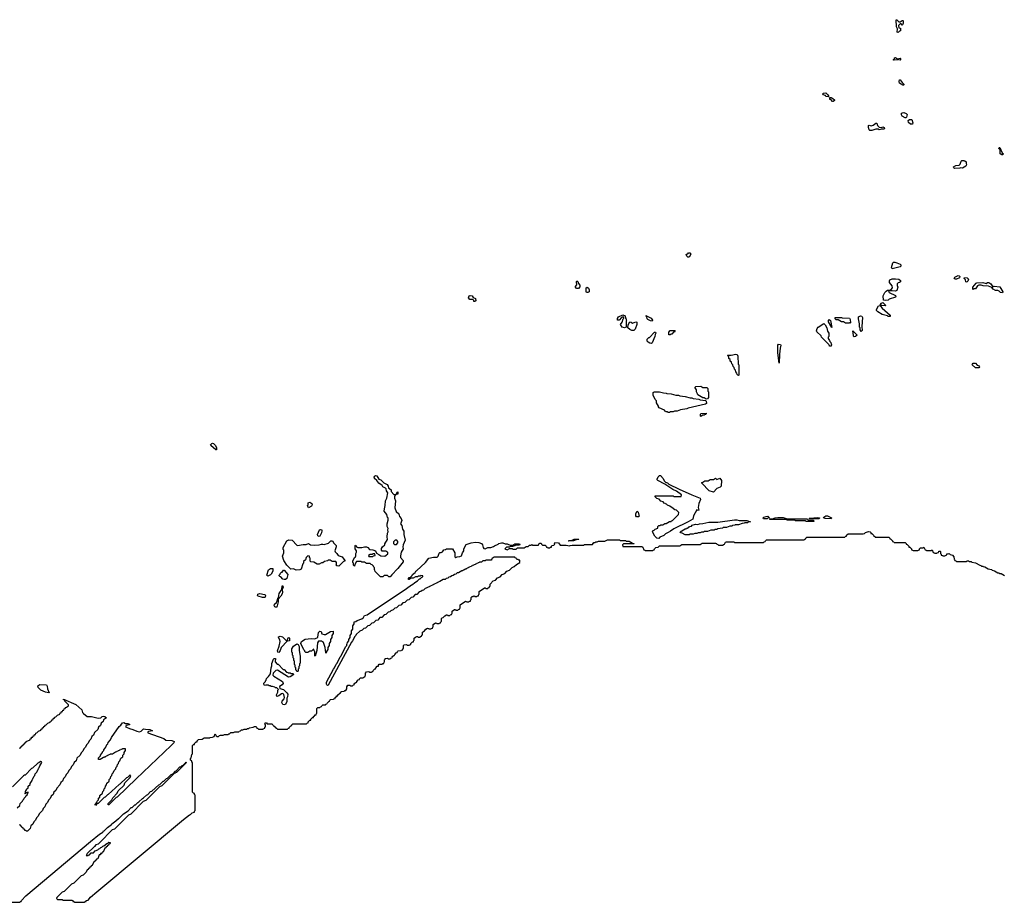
# Model space of a CAD drawing. Extents: x 2535812 to 2752880, y 540738 to 728399.
# Tile 195 of 213: x 2707475 to 2722033, y 654948 to 668000. Entities that reach past the tile are written whole.
import ezdxf

# ---------------------------------------------------------------- set-up
doc = ezdxf.new("R2010")
doc.units = 0

msp = doc.modelspace()

# ---------------------------------------------------------------- linework, layer by layer
at = {"layer": '0CON20XD'}
for points in [[(2720465, 667810), (2720450, 667815), (2720452, 667865), (2720440, 667895), (2720435, 668000), (2720445, 667998), (2720475, 667968), (2720492, 667968), (2720525, 667990), (2720535, 667990), (2720540, 667985), (2720540, 667945), (2720532, 667938), (2720530, 667925), (2720525, 667920), (2720508, 667938), (2720495, 667940), (2720470, 667915), (2720472, 667882), (2720500, 667875), (2720500, 667835), (2720482, 667828), (2720465, 667810)], [(2720405, 667400), (2720390, 667405), (2720408, 667422), (2720412, 667438), (2720425, 667440), (2720455, 667420), (2720495, 667430), (2720500, 667425), (2720500, 667405), (2720495, 667402), (2720474, 667404), (2720465, 667410), (2720456, 667404), (2720405, 667400)], [(2720545, 667030), (2720535, 667030), (2720485, 667062), (2720478, 667085), (2720485, 667110), (2720495, 667110), (2720521, 667071), (2720548, 667045), (2720550, 667035), (2720545, 667030)], [(2719435, 666860), (2719392, 666862), (2719388, 666878), (2719355, 666890), (2719350, 666905), (2719360, 666915), (2719395, 666920), (2719425, 666890), (2719440, 666865), (2719435, 666860)], [(2719495, 666790), (2719468, 666818), (2719452, 666822), (2719452, 666848), (2719475, 666848), (2719500, 666835), (2719520, 666815), (2719520, 666805), (2719505, 666792), (2719495, 666790)], [(2720575, 666550), (2720565, 666550), (2720522, 666575), (2720512, 666595), (2720514, 666616), (2720530, 666625), (2720546, 666626), (2720580, 666615), (2720595, 666600), (2720585, 666560), (2720575, 666550)], [(2720675, 666453), (2720645, 666453), (2720615, 666480), (2720613, 666507), (2720632, 666525), (2720667, 666525), (2720682, 666475), (2720675, 666453)], [(2720075, 666362), (2720045, 666363), (2720035, 666373), (2720024, 666405), (2720026, 666434), (2720035, 666442), (2720065, 666432), (2720095, 666438), (2720135, 666470), (2720148, 666468), (2720160, 666435), (2720185, 666410), (2720215, 666408), (2720236, 666416), (2720255, 666408), (2720260, 666395), (2720255, 666380), (2720215, 666382), (2720185, 666372), (2720175, 666380), (2720135, 666382), (2720075, 666362)], [(2721995, 666000), (2721972, 666015), (2721970, 666075), (2721950, 666095), (2721955, 666110), (2721965, 666110), (2722002, 666032), (2722020, 666015), (2722005, 666002), (2721995, 666000)], [(2721295, 665800), (2721285, 665810), (2721282, 665825), (2721314, 665846), (2721365, 665848), (2721380, 665865), (2721395, 665910), (2721405, 665920), (2721435, 665920), (2721450, 665915), (2721467, 665897), (2721468, 665875), (2721476, 665854), (2721466, 665834), (2721415, 665802), (2721385, 665808), (2721375, 665802), (2721295, 665800)], [(2717375, 664490), (2717355, 664490), (2717340, 664505), (2717330, 664535), (2717355, 664540), (2717365, 664550), (2717385, 664550), (2717400, 664535), (2717375, 664490)], [(2720377, 664317), (2720366, 664335), (2720386, 664404), (2720395, 664413), (2720415, 664416), (2720445, 664406), (2720493, 664385), (2720504, 664375), (2720504, 664356), (2720495, 664347), (2720415, 664324), (2720377, 664317)], [(2720275, 663846), (2720245, 663852), (2720244, 663915), (2720265, 663968), (2720285, 663988), (2720305, 663998), (2720338, 664002), (2720358, 664012), (2720380, 664035), (2720373, 664065), (2720334, 664115), (2720335, 664140), (2720342, 664155), (2720375, 664167), (2720425, 664170), (2720475, 664164), (2720496, 664145), (2720496, 664125), (2720485, 664114), (2720462, 664108), (2720448, 664092), (2720448, 664068), (2720458, 664045), (2720445, 663997), (2720425, 663984), (2720375, 663992), (2720325, 663990), (2720320, 663985), (2720328, 663978), (2720330, 663965), (2720422, 663922), (2720430, 663905), (2720426, 663895), (2720330, 663865), (2720315, 663852), (2720275, 663846)], [(2721305, 664163), (2721294, 664174), (2721300, 664195), (2721350, 664215), (2721365, 664212), (2721375, 664200), (2721372, 664185), (2721325, 664164), (2721305, 664163)], [(2721475, 664118), (2721463, 664125), (2721460, 664155), (2721442, 664175), (2721445, 664188), (2721485, 664183), (2721503, 664165), (2721496, 664134), (2721485, 664122), (2721475, 664118)], [(2715735, 664023), (2715706, 664026), (2715693, 664045), (2715693, 664055), (2715713, 664077), (2715710, 664125), (2715715, 664138), (2715725, 664130), (2715738, 664098), (2715757, 664073), (2715755, 664050), (2715735, 664023)], [(2715875, 663964), (2715857, 663967), (2715853, 663975), (2715850, 664035), (2715865, 664047), (2715885, 664030), (2715896, 664004), (2715897, 663975), (2715875, 663964)], [(2722005, 663963), (2721975, 663967), (2721955, 663988), (2721937, 663997), (2721905, 663994), (2721867, 664017), (2721848, 664038), (2721799, 664059), (2721722, 664062), (2721693, 664073), (2721658, 664072), (2721638, 664062), (2721605, 664022), (2721585, 664020), (2721575, 664010), (2721570, 664015), (2721570, 664045), (2721615, 664102), (2721625, 664107), (2721714, 664116), (2721765, 664100), (2721785, 664112), (2721803, 664113), (2721832, 664095), (2721865, 664050), (2721885, 664058), (2721965, 664052), (2722012, 663975), (2722005, 663963)], [(2714192, 663832), (2714188, 663848), (2714175, 663860), (2714132, 663862), (2714110, 663885), (2714120, 663915), (2714135, 663920), (2714165, 663918), (2714182, 663892), (2714215, 663878), (2714220, 663845), (2714205, 663832), (2714192, 663832)], [(2720345, 663610), (2720315, 663610), (2720305, 663620), (2720225, 663642), (2720165, 663678), (2720145, 663702), (2720144, 663715), (2720175, 663767), (2720192, 663772), (2720205, 663762), (2720226, 663736), (2720345, 663630), (2720345, 663610)], [(2720275, 663770), (2720223, 663773), (2720200, 663785), (2720215, 663810), (2720235, 663820), (2720280, 663775), (2720275, 663770)], [(2716415, 663443), (2716385, 663453), (2716360, 663495), (2716382, 663525), (2716400, 663575), (2716410, 663585), (2716408, 663598), (2716395, 663610), (2716388, 663602), (2716372, 663598), (2716338, 663555), (2716314, 663556), (2716315, 663580), (2716330, 663605), (2716395, 663638), (2716425, 663620), (2716430, 663585), (2716440, 663575), (2716440, 663555), (2716448, 663545), (2716440, 663535), (2716440, 663455), (2716415, 663443)], [(2716825, 663542), (2716800, 663545), (2716760, 663565), (2716752, 663578), (2716750, 663605), (2716732, 663628), (2716812, 663585), (2716830, 663555), (2716825, 663542)], [(2719485, 663450), (2719435, 663530), (2719434, 663555), (2719445, 663566), (2719465, 663550), (2719485, 663450)], [(2719755, 663510), (2719745, 663520), (2719735, 663510), (2719685, 663510), (2719655, 663530), (2719625, 663530), (2719575, 663560), (2719545, 663560), (2719530, 663575), (2719530, 663595), (2719624, 663596), (2719635, 663590), (2719745, 663586), (2719756, 663565), (2719760, 663515), (2719755, 663510)], [(2719915, 663390), (2719900, 663415), (2719900, 663445), (2719894, 663454), (2719892, 663502), (2719878, 663575), (2719878, 663605), (2719905, 663619), (2719928, 663615), (2719936, 663595), (2719928, 663465), (2719930, 663405), (2719915, 663390)], [(2716555, 663404), (2716526, 663406), (2716495, 663418), (2716468, 663445), (2716473, 663487), (2716495, 663530), (2716518, 663528), (2716535, 663510), (2716585, 663530), (2716600, 663525), (2716598, 663495), (2716576, 663424), (2716555, 663404)], [(2719475, 663172), (2719455, 663172), (2719442, 663185), (2719440, 663195), (2719332, 663305), (2719323, 663323), (2719262, 663385), (2719255, 663400), (2719264, 663435), (2719279, 663455), (2719365, 663508), (2719385, 663490), (2719408, 663445), (2719420, 663395), (2719440, 663365), (2719440, 663315), (2719430, 663305), (2719430, 663285), (2719450, 663255), (2719452, 663242), (2719468, 663225), (2719472, 663202), (2719480, 663195), (2719475, 663172)], [(2716815, 663214), (2716792, 663215), (2716765, 663231), (2716754, 663245), (2716752, 663275), (2716775, 663298), (2716785, 663300), (2716862, 663378), (2716875, 663380), (2716880, 663365), (2716870, 663345), (2716866, 663314), (2716825, 663220), (2716815, 663214)], [(2717095, 663340), (2717075, 663340), (2717072, 663345), (2717075, 663380), (2717092, 663405), (2717156, 663406), (2717168, 663398), (2717155, 663380), (2717142, 663378), (2717115, 663350), (2717102, 663348), (2717095, 663340)], [(2719815, 663310), (2719805, 663320), (2719800, 663375), (2719792, 663385), (2719795, 663400), (2719860, 663335), (2719835, 663314), (2719815, 663310)], [(2718705, 662920), (2718684, 663076), (2718684, 663185), (2718695, 663201), (2718726, 663196), (2718730, 663185), (2718718, 663142), (2718708, 663055), (2718705, 662920)], [(2718105, 662740), (2718092, 662742), (2718082, 662752), (2718080, 662775), (2718062, 662792), (2718060, 662815), (2718042, 662832), (2718040, 662855), (2718022, 662872), (2718020, 662895), (2718002, 662912), (2718000, 662935), (2717982, 662952), (2717980, 662975), (2717962, 662992), (2717960, 663015), (2717942, 663032), (2717943, 663037), (2717995, 663040), (2718065, 663056), (2718085, 663050), (2718093, 663025), (2718100, 662905), (2718108, 662895), (2718110, 662745), (2718105, 662740)], [(2721605, 662850), (2721560, 662895), (2721562, 662908), (2721575, 662920), (2721605, 662920), (2721631, 662891), (2721650, 662885), (2721668, 662868), (2721655, 662852), (2721605, 662850)], [(2717625, 662390), (2717595, 662410), (2717575, 662410), (2717502, 662452), (2717498, 662468), (2717480, 662495), (2717480, 662525), (2717460, 662555), (2717462, 662568), (2717472, 662578), (2717545, 662580), (2717575, 662560), (2717635, 662560), (2717648, 662548), (2717650, 662505), (2717657, 662497), (2717660, 662475), (2717660, 662415), (2717645, 662393), (2717625, 662390)], [(2717065, 662190), (2717055, 662200), (2717032, 662202), (2717028, 662208), (2717012, 662212), (2717008, 662228), (2716932, 662262), (2716920, 662275), (2716920, 662285), (2716893, 662333), (2716890, 662365), (2716870, 662385), (2716868, 662398), (2716840, 662445), (2716840, 662485), (2716855, 662498), (2716935, 662497), (2716995, 662480), (2717035, 662478), (2717045, 662470), (2717105, 662467), (2717175, 662448), (2717216, 662446), (2717237, 662437), (2717316, 662426), (2717387, 662407), (2717415, 662407), (2717435, 662398), (2717515, 662388), (2717535, 662378), (2717615, 662370), (2717625, 662360), (2717628, 662325), (2717615, 662314), (2717357, 662253), (2717340, 662245), (2717245, 662230), (2717195, 662213), (2717155, 662210), (2717135, 662200), (2717095, 662200), (2717085, 662192), (2717065, 662190)], [(2717545, 662130), (2717540, 662135), (2717540, 662165), (2717550, 662175), (2717625, 662180), (2717627, 662173), (2717615, 662160), (2717602, 662158), (2717595, 662150), (2717575, 662150), (2717545, 662130)], [(2710385, 661640), (2710375, 661640), (2710303, 661705), (2710298, 661715), (2710314, 661735), (2710325, 661740), (2710342, 661735), (2710366, 661706), (2710386, 661675), (2710385, 661640)], [(2712955, 659760), (2712932, 659762), (2712915, 659780), (2712865, 659780), (2712845, 659760), (2712812, 659762), (2712732, 659842), (2712728, 659858), (2712720, 659865), (2712720, 659895), (2712712, 659902), (2712708, 659918), (2712688, 659938), (2712672, 659942), (2712655, 659960), (2712605, 659960), (2712575, 659980), (2712535, 659980), (2712525, 659990), (2712455, 659990), (2712430, 659945), (2712425, 659920), (2712413, 659933), (2712410, 659965), (2712400, 659975), (2712402, 659995), (2712424, 660045), (2712441, 660059), (2712446, 660074), (2712444, 660105), (2712453, 660125), (2712454, 660144), (2712434, 660175), (2712434, 660226), (2712445, 660230), (2712456, 660206), (2712475, 660193), (2712535, 660193), (2712575, 660206), (2712605, 660204), (2712624, 660194), (2712646, 660166), (2712695, 660161), (2712737, 660145), (2712750, 660110), (2712785, 660093), (2712815, 660070), (2712872, 660068), (2712895, 660080), (2712918, 660102), (2712918, 660128), (2712905, 660130), (2712895, 660140), (2712835, 660143), (2712824, 660155), (2712825, 660180), (2712837, 660203), (2712872, 660235), (2712875, 660250), (2712912, 660315), (2712907, 660355), (2712914, 660405), (2712923, 660425), (2712918, 660455), (2712922, 660475), (2712908, 660505), (2712907, 660545), (2712923, 660597), (2712922, 660632), (2712915, 660640), (2712904, 660684), (2712864, 660734), (2712867, 660767), (2712881, 660815), (2712886, 660885), (2712904, 660926), (2712918, 661005), (2712898, 661035), (2712892, 661062), (2712883, 661073), (2712845, 661094), (2712833, 661113), (2712785, 661144), (2712758, 661188), (2712720, 661215), (2712716, 661235), (2712725, 661252), (2712735, 661258), (2712755, 661253), (2712786, 661206), (2712815, 661194), (2712861, 661151), (2712907, 661125), (2712925, 661100), (2712930, 661075), (2712966, 661046), (2712969, 661025), (2713005, 660980), (2713040, 660980), (2713055, 661012), (2713066, 661016), (2713066, 660985), (2713040, 660980), (2713021, 660959), (2713016, 660945), (2713016, 660926), (2713030, 660885), (2713022, 660782), (2713039, 660729), (2713082, 660692), (2713092, 660652), (2713113, 660625), (2713123, 660595), (2713107, 660547), (2713125, 660520), (2713136, 660465), (2713156, 660435), (2713156, 660385), (2713174, 660305), (2713146, 660235), (2713140, 660205), (2713143, 660175), (2713117, 660125), (2713106, 660074), (2713106, 660046), (2713146, 660005), (2713146, 659985), (2713067, 659885), (2712972, 659788), (2712970, 659775), (2712955, 659760)], [(2716925, 660330), (2716895, 660333), (2716864, 660365), (2716840, 660405), (2716832, 660438), (2716842, 660448), (2716858, 660452), (2716872, 660468), (2716908, 660482), (2716910, 660505), (2716925, 660520), (2716945, 660520), (2716955, 660530), (2716985, 660530), (2717015, 660550), (2717035, 660550), (2717085, 660580), (2717105, 660580), (2717112, 660588), (2717128, 660592), (2717218, 660682), (2717220, 660715), (2717188, 660748), (2717163, 660753), (2717118, 660788), (2717105, 660790), (2717088, 660808), (2717055, 660820), (2717038, 660838), (2717025, 660840), (2717018, 660848), (2717005, 660850), (2716988, 660868), (2716955, 660880), (2716928, 660908), (2716895, 660920), (2716872, 660942), (2716872, 660958), (2717135, 660960), (2717145, 660950), (2717255, 660950), (2717260, 660975), (2717185, 661030), (2717134, 661054), (2717012, 661132), (2716910, 661185), (2716900, 661195), (2716900, 661205), (2716915, 661238), (2716935, 661260), (2716948, 661258), (2716990, 661215), (2717002, 661182), (2717022, 661162), (2717055, 661150), (2717075, 661130), (2717227, 661057), (2717415, 660976), (2717534, 660924), (2717543, 660905), (2717516, 660845), (2717508, 660785), (2717516, 660745), (2717505, 660742), (2717485, 660750), (2717438, 660662), (2717427, 660615), (2717360, 660575), (2717145, 660470), (2717100, 660435), (2717062, 660418), (2717055, 660410), (2717042, 660408), (2717035, 660400), (2717022, 660398), (2716997, 660373), (2716942, 660348), (2716925, 660330)], [(2717735, 661013), (2717670, 661035), (2717560, 661145), (2717562, 661158), (2717578, 661162), (2717605, 661180), (2717655, 661180), (2717685, 661200), (2717735, 661200), (2717765, 661220), (2717785, 661200), (2717828, 661218), (2717850, 661185), (2717845, 661100), (2717830, 661085), (2717781, 661069), (2717735, 661013)], [(2711745, 660782), (2711732, 660815), (2711742, 660828), (2711742, 660855), (2711765, 660863), (2711794, 660844), (2711800, 660825), (2711792, 660805), (2711745, 660782)], [(2716625, 660650), (2716595, 660650), (2716583, 660665), (2716584, 660696), (2716605, 660730), (2716618, 660718), (2716630, 660675), (2716640, 660665), (2716625, 660650)], [(2718525, 660620), (2718475, 660620), (2718470, 660635), (2718480, 660645), (2718510, 660655), (2718535, 660656), (2718560, 660635), (2718535, 660630), (2718525, 660620)], [(2719475, 660620), (2719385, 660622), (2719360, 660635), (2719363, 660645), (2719393, 660665), (2719420, 660665), (2719480, 660635), (2719475, 660620)], [(2717375, 660380), (2717315, 660380), (2717268, 660408), (2717252, 660412), (2717242, 660428), (2717315, 660470), (2717328, 660472), (2717335, 660480), (2717348, 660482), (2717355, 660490), (2717368, 660492), (2717380, 660505), (2717408, 660512), (2717420, 660525), (2717465, 660540), (2717503, 660537), (2717525, 660547), (2717575, 660550), (2717665, 660570), (2717795, 660570), (2718045, 660606), (2718080, 660605), (2718115, 660596), (2718225, 660593), (2718280, 660575), (2718245, 660570), (2718235, 660562), (2718195, 660560), (2718187, 660553), (2718155, 660550), (2718105, 660532), (2718055, 660530), (2718047, 660523), (2718015, 660520), (2718005, 660512), (2717975, 660510), (2717925, 660492), (2717875, 660490), (2717867, 660483), (2717798, 660472), (2717785, 660462), (2717755, 660460), (2717745, 660452), (2717695, 660450), (2717645, 660432), (2717595, 660430), (2717587, 660423), (2717555, 660420), (2717535, 660410), (2717505, 660410), (2717485, 660400), (2717455, 660400), (2717435, 660390), (2717385, 660390), (2717375, 660380)], [(2719215, 660580), (2719105, 660580), (2719095, 660590), (2718945, 660590), (2718935, 660600), (2718825, 660600), (2718815, 660610), (2718565, 660610), (2718560, 660615), (2718565, 660620), (2718605, 660620), (2718645, 660636), (2718685, 660637), (2718765, 660637), (2718825, 660620), (2718885, 660618), (2719125, 660620), (2719135, 660600), (2719205, 660600), (2719218, 660588), (2719215, 660580)], [(2719295, 660620), (2719155, 660620), (2719150, 660625), (2719155, 660630), (2719215, 660630), (2719224, 660636), (2719275, 660640), (2719300, 660635), (2719295, 660620)], [(2711905, 660360), (2711885, 660370), (2711880, 660385), (2711906, 660454), (2711925, 660463), (2711942, 660455), (2711943, 660443), (2711935, 660412), (2711912, 660365), (2711905, 660360)], [(2713223, 659737), (2713235, 659750), (2713248, 659752), (2713278, 659782), (2713282, 659795), (2713323, 659827), (2713334, 659846), (2713342, 659848), (2713475, 659972), (2713522, 660035), (2713595, 660052), (2713648, 660052), (2713662, 660068), (2713675, 660110), (2713685, 660120), (2713705, 660120), (2713728, 660132), (2713745, 660160), (2713773, 660167), (2713785, 660176), (2713876, 660175), (2713907, 660115), (2713908, 660058), (2713925, 660048), (2713945, 660057), (2713985, 660060), (2714008, 660072), (2714022, 660115), (2714040, 660145), (2714042, 660175), (2714075, 660240), (2714150, 660265), (2714215, 660274), (2714265, 660269), (2714305, 660256), (2714320, 660235), (2714327, 660195), (2714340, 660180), (2714355, 660177), (2714395, 660197), (2714443, 660197), (2714482, 660208), (2714495, 660220), (2714548, 660242), (2714560, 660255), (2714600, 660265), (2714620, 660265), (2714655, 660250), (2714685, 660250), (2714692, 660242), (2714725, 660230), (2714765, 660230), (2714795, 660248), (2714855, 660250), (2714870, 660245), (2714865, 660230), (2714805, 660230), (2714798, 660222), (2714775, 660220), (2714765, 660210), (2714725, 660210), (2714715, 660200), (2714672, 660198), (2714650, 660175), (2714685, 660160), (2714715, 660180), (2714755, 660180), (2714765, 660170), (2714815, 660170), (2714835, 660190), (2714935, 660190), (2714965, 660210), (2714995, 660210), (2715015, 660230), (2715035, 660230), (2715045, 660240), (2715055, 660230), (2715145, 660230), (2715152, 660248), (2715165, 660260), (2715185, 660260), (2715192, 660242), (2715205, 660230), (2715245, 660230), (2715260, 660215), (2715262, 660202), (2715278, 660198), (2715285, 660190), (2715315, 660190), (2715322, 660198), (2715338, 660202), (2715340, 660215), (2715350, 660225), (2715375, 660230), (2715388, 660242), (2715380, 660255), (2715385, 660268), (2715440, 660265), (2715465, 660230), (2715555, 660230), (2715605, 660220), (2715613, 660227), (2715645, 660230), (2715815, 660230), (2715825, 660240), (2715945, 660240), (2715962, 660268), (2715985, 660270), (2715995, 660280), (2716015, 660280), (2716035, 660290), (2716125, 660290), (2716166, 660306), (2716344, 660306), (2716355, 660300), (2716433, 660297), (2716445, 660290), (2716485, 660288), (2716535, 660260), (2716560, 660255), (2716555, 660250), (2716405, 660250), (2716390, 660235), (2716395, 660210), (2716675, 660208), (2716688, 660198), (2716702, 660162), (2716718, 660158), (2716725, 660150), (2716835, 660150), (2716842, 660158), (2716858, 660162), (2716860, 660175), (2716880, 660195), (2716915, 660200), (2716935, 660220), (2717235, 660220), (2717265, 660240), (2717535, 660240), (2717565, 660260), (2717765, 660260), (2717780, 660255), (2717782, 660242), (2717798, 660238), (2717805, 660230), (2717875, 660230), (2717882, 660238), (2717898, 660242), (2717910, 660275), (2717925, 660280), (2718015, 660280), (2718037, 660277), (2718045, 660270), (2718475, 660270), (2718482, 660278), (2718498, 660282), (2718500, 660295), (2718515, 660310), (2719075, 660310), (2719082, 660318), (2719098, 660322), (2719100, 660335), (2719115, 660350), (2719675, 660350), (2719682, 660358), (2719698, 660362), (2719700, 660375), (2719724, 660396), (2719945, 660398), (2719965, 660400), (2719980, 660415), (2720025, 660430), (2720048, 660428), (2720060, 660415), (2720062, 660402), (2720075, 660400), (2720100, 660375), (2720102, 660362), (2720118, 660358), (2720125, 660350), (2720325, 660350), (2720340, 660335), (2720342, 660322), (2720355, 660320), (2720380, 660295), (2720382, 660282), (2720398, 660278), (2720405, 660270), (2720565, 660270), (2720580, 660255), (2720582, 660242), (2720595, 660240), (2720608, 660228), (2720620, 660215), (2720622, 660202), (2720635, 660200), (2720660, 660175), (2720662, 660162), (2720678, 660158), (2720685, 660150), (2720755, 660150), (2720762, 660158), (2720778, 660162), (2720780, 660175), (2720792, 660188), (2720835, 660190), (2720845, 660200), (2720862, 660162), (2720878, 660158), (2720885, 660150), (2720955, 660150), (2720965, 660160), (2720982, 660122), (2720998, 660118), (2721005, 660110), (2721035, 660110), (2721042, 660118), (2721058, 660122), (2721065, 660140), (2721085, 660140), (2721090, 660135), (2721090, 660105), (2721098, 660098), (2721102, 660082), (2721118, 660078), (2721125, 660070), (2721155, 660070), (2721162, 660078), (2721178, 660082), (2721185, 660100), (2721205, 660100), (2721217, 660107), (2721232, 660092), (2721265, 660080), (2721288, 660058), (2721290, 660025), (2721298, 660018), (2721302, 660002), (2721318, 659998), (2721325, 659990), (2721475, 659990), (2721485, 660000), (2721505, 660000), (2721515, 659990), (2721545, 659990), (2721555, 659980), (2721605, 659970), (2721672, 659932), (2721688, 659928), (2721695, 659920), (2721715, 659920), (2721722, 659912), (2721745, 659910), (2721795, 659880), (2721845, 659870), (2721852, 659862), (2721888, 659848), (2721935, 659820), (2721955, 659820), (2721962, 659812), (2721985, 659810), (2722035, 659780)], [(2711565, 659861), (2711525, 659880), (2711485, 659876), (2711424, 659935), (2711382, 660005), (2711362, 660065), (2711380, 660115), (2711380, 660155), (2711370, 660165), (2711372, 660195), (2711426, 660294), (2711454, 660306), (2711506, 660305), (2711572, 660232), (2711585, 660226), (2711665, 660239), (2711713, 660237), (2711745, 660252), (2711775, 660236), (2711835, 660231), (2711905, 660236), (2711936, 660246), (2711955, 660246), (2711975, 660237), (2712039, 660261), (2712075, 660296), (2712098, 660295), (2712120, 660260), (2712156, 660225), (2712156, 660205), (2712133, 660145), (2712139, 660129), (2712166, 660105), (2712186, 660076), (2712245, 660056), (2712280, 660005), (2712280, 659995), (2712265, 659990), (2712195, 659920), (2712162, 659922), (2712150, 659935), (2712155, 659940), (2712160, 659945), (2712160, 659975), (2712148, 659988), (2712095, 659990), (2712065, 660010), (2712035, 660010), (2712025, 660000), (2711982, 659988), (2711955, 659970), (2711935, 659970), (2711905, 659950), (2711875, 659950), (2711825, 659980), (2711782, 659982), (2711770, 659995), (2711770, 660035), (2711760, 660045), (2711758, 660068), (2711735, 660070), (2711712, 660048), (2711700, 660015), (2711672, 659988), (2711670, 659965), (2711660, 659955), (2711638, 659875), (2711615, 659863), (2711565, 659861)], [(2713045, 660240), (2713067, 660263), (2713068, 660285), (2713052, 660302), (2713028, 660302), (2713002, 660278), (2713000, 660255), (2713015, 660240), (2713045, 660240)], [(2715595, 660290), (2715590, 660295), (2715595, 660300), (2715635, 660300), (2715675, 660320), (2715735, 660320), (2715740, 660315), (2715705, 660310), (2715665, 660293), (2715595, 660290)], [(2712695, 660060), (2712705, 660070), (2712730, 660075), (2712725, 660100), (2712695, 660100), (2712685, 660090), (2712655, 660090), (2712630, 660075), (2712635, 660060), (2712695, 660060)], [(2709899, 656171), (2709985, 656243), (2710002, 656248), (2710025, 656270), (2710058, 656282), (2710062, 656298), (2710070, 656305), (2710070, 656535), (2710062, 656542), (2710058, 656558), (2710045, 656560), (2710030, 656575), (2710030, 657015), (2710022, 657022), (2710018, 657038), (2710002, 657052), (2710000, 657075), (2710010, 657085), (2710020, 657135), (2710030, 657145), (2710030, 657265), (2710045, 657280), (2710058, 657282), (2710060, 657295), (2710085, 657320), (2710098, 657322), (2710100, 657335), (2710120, 657355), (2710175, 657360), (2710205, 657380), (2710285, 657380), (2710293, 657387), (2710325, 657390), (2710348, 657402), (2710365, 657438), (2710380, 657410), (2710395, 657400), (2710415, 657400), (2710430, 657415), (2710445, 657420), (2710485, 657420), (2710505, 657430), (2710555, 657430), (2710565, 657440), (2710578, 657442), (2710595, 657460), (2710635, 657460), (2710655, 657470), (2710715, 657470), (2710722, 657478), (2710738, 657482), (2710755, 657500), (2710775, 657500), (2710795, 657510), (2710835, 657510), (2710845, 657520), (2710865, 657520), (2710875, 657530), (2710925, 657540), (2710945, 657550), (2710968, 657548), (2710978, 657538), (2710982, 657522), (2710998, 657518), (2711005, 657510), (2711075, 657510), (2711082, 657518), (2711098, 657522), (2711102, 657538), (2711110, 657545), (2711110, 657575), (2711100, 657585), (2711105, 657600), (2711125, 657600), (2711135, 657590), (2711205, 657590), (2711220, 657575), (2711222, 657562), (2711235, 657560), (2711260, 657535), (2711262, 657522), (2711278, 657518), (2711285, 657510), (2711435, 657510), (2711442, 657518), (2711458, 657522), (2711460, 657535), (2711485, 657560), (2711498, 657562), (2711500, 657575), (2711515, 657590), (2711715, 657590), (2711722, 657598), (2711738, 657602), (2711740, 657615), (2711765, 657640), (2711778, 657642), (2711780, 657655), (2711792, 657668), (2711805, 657680), (2711818, 657682), (2711820, 657695), (2711832, 657708), (2711845, 657720), (2711858, 657722), (2711862, 657738), (2711870, 657745), (2711870, 657815), (2711882, 657828), (2711915, 657830), (2711922, 657838), (2711938, 657842), (2711940, 657855), (2711955, 657870), (2711995, 657870), (2712002, 657878), (2712018, 657882), (2712020, 657895), (2712045, 657920), (2712058, 657922), (2712062, 657938), (2712072, 657948), (2712115, 657950), (2712122, 657958), (2712138, 657962), (2712140, 657975), (2712152, 657988), (2712165, 658000), (2712178, 658002), (2712180, 658015), (2712202, 658038), (2712218, 658042), (2712220, 658055), (2712232, 658068), (2712275, 658070), (2712282, 658078), (2712295, 658080), (2712310, 658105), (2712310, 658135), (2712325, 658158), (2712355, 658160), (2712365, 658150), (2712395, 658150), (2712402, 658158), (2712418, 658162), (2712420, 658175), (2712432, 658188), (2712445, 658200), (2712458, 658202), (2712460, 658215), (2712482, 658238), (2712498, 658242), (2712500, 658255), (2712512, 658268), (2712555, 658270), (2712562, 658278), (2712578, 658282), (2712582, 658298), (2712590, 658305), (2712590, 658335), (2712605, 658358), (2712635, 658360), (2712645, 658350), (2712675, 658350), (2712682, 658358), (2712698, 658362), (2712700, 658375), (2712712, 658388), (2712725, 658400), (2712738, 658402), (2712740, 658415), (2712762, 658438), (2712778, 658442), (2712780, 658455), (2712792, 658468), (2712835, 658470), (2712842, 658478), (2712858, 658482), (2712862, 658498), (2712870, 658505), (2712870, 658535), (2712878, 658542), (2712880, 658555), (2712915, 658560), (2712925, 658550), (2712955, 658550), (2712962, 658558), (2712978, 658562), (2712980, 658575), (2712992, 658588), (2713005, 658600), (2713018, 658602), (2713020, 658615), (2713042, 658638), (2713058, 658642), (2713060, 658655), (2713072, 658668), (2713115, 658670), (2713122, 658678), (2713138, 658682), (2713142, 658698), (2713150, 658705), (2713150, 658745), (2713160, 658755), (2713195, 658760), (2713205, 658750), (2713235, 658750), (2713242, 658758), (2713258, 658762), (2713260, 658775), (2713272, 658788), (2713285, 658800), (2713298, 658802), (2713302, 658818), (2713310, 658825), (2713310, 658855), (2713325, 658870), (2713338, 658872), (2713345, 658880), (2713358, 658878), (2713365, 658870), (2713395, 658870), (2713402, 658878), (2713418, 658882), (2713422, 658898), (2713430, 658905), (2713430, 658945), (2713458, 658962), (2713480, 658985), (2713505, 659000), (2713518, 658998), (2713525, 658990), (2713555, 658990), (2713562, 658998), (2713578, 659002), (2713582, 659018), (2713590, 659025), (2713590, 659055), (2713625, 659080), (2713638, 659078), (2713645, 659070), (2713675, 659070), (2713682, 659078), (2713698, 659082), (2713702, 659098), (2713710, 659105), (2713710, 659145), (2713720, 659155), (2713738, 659162), (2713760, 659185), (2713785, 659200), (2713798, 659198), (2713805, 659190), (2713835, 659190), (2713842, 659198), (2713858, 659202), (2713862, 659218), (2713870, 659225), (2713870, 659255), (2713905, 659280), (2713918, 659278), (2713925, 659270), (2713955, 659270), (2713962, 659278), (2713978, 659282), (2713982, 659298), (2713990, 659305), (2713990, 659345), (2714065, 659400), (2714078, 659398), (2714085, 659390), (2714115, 659390), (2714122, 659398), (2714138, 659402), (2714142, 659418), (2714150, 659425), (2714150, 659455), (2714165, 659470), (2714178, 659472), (2714185, 659480), (2714198, 659478), (2714205, 659470), (2714235, 659470), (2714242, 659478), (2714258, 659482), (2714262, 659498), (2714270, 659505), (2714270, 659545), (2714345, 659600), (2714358, 659598), (2714365, 659590), (2714395, 659590), (2714402, 659598), (2714418, 659602), (2714422, 659618), (2714430, 659625), (2714430, 659655), (2714475, 659700), (2714508, 659712), (2714540, 659745), (2714578, 659762), (2714610, 659795), (2714648, 659812), (2714680, 659845), (2714718, 659862), (2714755, 659900), (2714788, 659912), (2714820, 659945), (2714870, 659975), (2714868, 660008), (2714855, 660010), (2714845, 660020), (2714825, 660020), (2714818, 660038), (2714802, 660042), (2714795, 660050), (2714485, 660050), (2714478, 660042), (2714462, 660038), (2714458, 660022), (2714445, 660010), (2714365, 660010), (2714355, 660000), (2714322, 659998), (2714305, 659980), (2714275, 659980), (2714268, 659972), (2714252, 659968), (2714248, 659962), (2714232, 659958), (2714228, 659952), (2714212, 659948), (2714208, 659942), (2714192, 659938), (2714188, 659932), (2714172, 659928), (2714168, 659922), (2714152, 659918), (2714148, 659912), (2714132, 659908), (2714128, 659902), (2714112, 659898), (2714108, 659892), (2714092, 659888), (2714088, 659882), (2714072, 659878), (2714068, 659872), (2714052, 659868), (2714048, 659862), (2714032, 659858), (2714028, 659852), (2714012, 659848), (2713965, 659820), (2713942, 659818), (2713925, 659800), (2713902, 659798), (2713885, 659780), (2713862, 659778), (2713845, 659760), (2713822, 659758), (2713805, 659740), (2713782, 659738), (2713765, 659720), (2713735, 659720), (2713688, 659692), (2713672, 659688), (2713668, 659682), (2713652, 659678), (2713648, 659672), (2713632, 659668), (2713628, 659662), (2713612, 659658), (2713608, 659652), (2713592, 659648), (2713588, 659642), (2713572, 659638), (2713568, 659632), (2713552, 659628), (2713548, 659622), (2713532, 659618), (2713528, 659612), (2713512, 659608), (2713508, 659602), (2713492, 659598), (2713488, 659592), (2713472, 659588), (2713448, 659562), (2713425, 659560), (2713408, 659542), (2713382, 659538), (2713348, 659502), (2713322, 659498), (2713288, 659462), (2713262, 659458), (2713228, 659422), (2713202, 659418), (2713168, 659382), (2713142, 659378), (2713108, 659342), (2713082, 659338), (2713068, 659322), (2713048, 659302), (2713022, 659298), (2712998, 659272), (2712962, 659258), (2712948, 659242), (2712922, 659238), (2712888, 659202), (2712862, 659198), (2712828, 659162), (2712802, 659158), (2712768, 659122), (2712742, 659118), (2712708, 659082), (2712682, 659078), (2712648, 659042), (2712622, 659038), (2712588, 659002), (2712562, 658998), (2712538, 658972), (2712502, 658958), (2712452, 658908), (2712447, 658893), (2712432, 658878), (2712398, 658815), (2712380, 658795), (2712035, 658158), (2712025, 658154), (2712015, 658162), (2712010, 658175), (2712012, 658205), (2712115, 658398), (2712130, 658415), (2712155, 658470), (2712170, 658485), (2712215, 658580), (2712230, 658595), (2712293, 658727), (2712310, 658745), (2712310, 658765), (2712318, 658772), (2712322, 658788), (2712340, 658815), (2712340, 658835), (2712360, 658865), (2712360, 658895), (2712380, 658925), (2712380, 658965), (2712400, 658985), (2712400, 659035), (2712420, 659065), (2712422, 659098), (2712445, 659100), (2712465, 659118), (2712535, 659138), (2712559, 659161), (2712575, 659188), (2712615, 659200), (2713192, 659588), (2713270, 659645), (2713285, 659650), (2713315, 659678), (2713355, 659700), (2713385, 659730), (2713395, 659730), (2713422, 659758), (2713438, 659762), (2713438, 659778), (2713405, 659780), (2713395, 659770), (2713365, 659770), (2713355, 659760), (2713325, 659760), (2713295, 659740), (2713265, 659740), (2713235, 659720), (2713222, 659722), (2713223, 659737)], [(2711145, 659773), (2711130, 659785), (2711156, 659865), (2711182, 659885), (2711216, 659886), (2711216, 659845), (2711195, 659800), (2711185, 659790), (2711145, 659773)], [(2711385, 659720), (2711366, 659726), (2711335, 659762), (2711320, 659765), (2711310, 659775), (2711310, 659785), (2711328, 659802), (2711330, 659815), (2711345, 659830), (2711358, 659832), (2711375, 659860), (2711385, 659858), (2711441, 659795), (2711426, 659735), (2711405, 659724), (2711385, 659720)], [(2711259, 659311), (2711245, 659320), (2711239, 659335), (2711244, 659356), (2711270, 659380), (2711283, 659407), (2711294, 659445), (2711303, 659457), (2711312, 659515), (2711350, 659575), (2711354, 659626), (2711365, 659630), (2711370, 659605), (2711357, 659573), (2711360, 659535), (2711355, 659512), (2711335, 659477), (2711297, 659433), (2711295, 659390), (2711275, 659314), (2711259, 659311)], [(2711095, 659454), (2711065, 659456), (2711002, 659475), (2710990, 659485), (2710994, 659505), (2711025, 659514), (2711095, 659501), (2711106, 659495), (2711109, 659485), (2711105, 659460), (2711095, 659454)], [(2711845, 658590), (2711840, 658595), (2711840, 658655), (2711830, 658665), (2711825, 658690), (2711812, 658688), (2711788, 658662), (2711765, 658660), (2711735, 658640), (2711705, 658640), (2711690, 658655), (2711690, 658665), (2711675, 658680), (2711633, 658775), (2711644, 658805), (2711695, 658840), (2711785, 658849), (2711834, 658846), (2711873, 658857), (2711882, 658868), (2711894, 658936), (2711915, 658959), (2711931, 658951), (2711940, 658920), (2711975, 658909), (2711995, 658911), (2712070, 658955), (2712108, 658958), (2712110, 658925), (2712090, 658895), (2712090, 658865), (2712070, 658835), (2712070, 658805), (2712050, 658775), (2712050, 658745), (2712030, 658715), (2712030, 658685), (2712010, 658655), (2712008, 658632), (2712000, 658635), (2711990, 658715), (2711968, 658788), (2711935, 658810), (2711895, 658810), (2711880, 658785), (2711866, 658674), (2711845, 658590)], [(2711305, 658642), (2711290, 658645), (2711288, 658665), (2711313, 658735), (2711327, 658805), (2711322, 658832), (2711304, 658865), (2711304, 658876), (2711325, 658886), (2711360, 658875), (2711415, 658820), (2711428, 658822), (2711445, 658860), (2711456, 658866), (2711466, 658855), (2711466, 658814), (2711432, 658808), (2711342, 658718), (2711325, 658670), (2711305, 658642)], [(2711585, 658360), (2711572, 658362), (2711568, 658378), (2711560, 658385), (2711560, 658415), (2711550, 658425), (2711550, 658455), (2711540, 658465), (2711540, 658515), (2711530, 658525), (2711530, 658555), (2711520, 658565), (2711520, 658595), (2711510, 658605), (2711510, 658635), (2711500, 658645), (2711500, 658695), (2711523, 658735), (2711575, 658770), (2711593, 658763), (2711605, 658730), (2711607, 658675), (2711620, 658585), (2711620, 658485), (2711610, 658475), (2711610, 658445), (2711600, 658435), (2711600, 658405), (2711590, 658395), (2711590, 658365), (2711585, 658360)], [(2711385, 657867), (2711365, 657874), (2711352, 657905), (2711354, 657925), (2711383, 657955), (2711388, 657975), (2711382, 658022), (2711373, 658033), (2711365, 658038), (2711345, 658032), (2711305, 658003), (2711275, 657990), (2711274, 658015), (2711290, 658055), (2711293, 658087), (2711300, 658095), (2711278, 658118), (2711255, 658120), (2711248, 658128), (2711215, 658140), (2711195, 658140), (2711185, 658150), (2711165, 658150), (2711155, 658160), (2711115, 658160), (2711095, 658152), (2711083, 658175), (2711085, 658190), (2711108, 658212), (2711110, 658225), (2711120, 658235), (2711125, 658260), (2711155, 658288), (2711182, 658328), (2711192, 658415), (2711204, 658445), (2711205, 658480), (2711228, 658545), (2711240, 658555), (2711255, 658556), (2711252, 658502), (2711282, 658472), (2711295, 658470), (2711372, 658392), (2711385, 658390), (2711422, 658352), (2711438, 658348), (2711445, 658340), (2711475, 658340), (2711485, 658330), (2711515, 658330), (2711530, 658315), (2711475, 658282), (2711448, 658278), (2711285, 658380), (2711262, 658378), (2711222, 658338), (2711220, 658305), (2711235, 658290), (2711362, 658212), (2711372, 658185), (2711358, 658165), (2711318, 658142), (2711320, 658110), (2711375, 658094), (2711425, 658048), (2711438, 658025), (2711437, 657987), (2711427, 657965), (2711426, 657916), (2711405, 657872), (2711385, 657867)], [(2707905, 658044), (2707855, 658057), (2707790, 658085), (2707750, 658125), (2707742, 658148), (2707775, 658170), (2707870, 658165), (2707883, 658145), (2707886, 658105), (2707910, 658045), (2707905, 658044)], [(2707472, 657228), (2707488, 657232), (2707492, 657248), (2707508, 657252), (2707512, 657268), (2707528, 657272), (2707532, 657288), (2707548, 657292), (2707552, 657308), (2707568, 657312), (2707572, 657328), (2707628, 657352), (2707632, 657368), (2707648, 657372), (2707652, 657388), (2707668, 657392), (2707672, 657408), (2707688, 657412), (2707692, 657428), (2707708, 657432), (2707712, 657448), (2707728, 657452), (2707752, 657478), (2707788, 657492), (2707792, 657508), (2707808, 657512), (2707812, 657528), (2707828, 657532), (2707832, 657548), (2707848, 657552), (2707852, 657568), (2707868, 657572), (2707892, 657598), (2707928, 657612), (2707932, 657628), (2707948, 657632), (2707952, 657648), (2707968, 657652), (2707972, 657668), (2707988, 657672), (2707992, 657688), (2708008, 657692), (2708032, 657718), (2708068, 657732), (2708072, 657748), (2708088, 657752), (2708092, 657768), (2708108, 657772), (2708112, 657788), (2708128, 657792), (2708132, 657808), (2708148, 657812), (2708152, 657828), (2708168, 657832), (2708198, 657852), (2708198, 657868), (2708144, 657924), (2708140, 657940), (2708124, 657944), (2708125, 657950), (2708305, 657874), (2708395, 657795), (2708406, 657756), (2708418, 657738), (2708475, 657697), (2708535, 657695), (2708635, 657671), (2708674, 657676), (2708694, 657696), (2708715, 657700), (2708734, 657696), (2708760, 657675), (2708712, 657648), (2708708, 657622), (2708682, 657598), (2708668, 657562), (2708642, 657538), (2708628, 657502), (2708582, 657458), (2708568, 657422), (2708542, 657398), (2708528, 657362), (2708502, 657338), (2708488, 657302), (2708462, 657278), (2708448, 657242), (2708422, 657218), (2708408, 657182), (2708382, 657158), (2708368, 657122), (2708322, 657078), (2708308, 657042), (2708282, 657018), (2708268, 656982), (2708242, 656958), (2708228, 656922), (2708202, 656898), (2708188, 656862), (2708162, 656838), (2708148, 656802), (2708122, 656778), (2708108, 656742), (2708082, 656718), (2708070, 656685), (2708022, 656638), (2708008, 656602), (2707982, 656578), (2707968, 656542), (2707942, 656518), (2707928, 656482), (2707902, 656458), (2707888, 656422), (2707862, 656398), (2707848, 656362), (2707822, 656338), (2707810, 656305), (2707762, 656258), (2707748, 656222), (2707722, 656198), (2707708, 656162), (2707682, 656138), (2707668, 656102), (2707642, 656078), (2707628, 656042), (2707588, 656002), (2707575, 656000), (2707568, 656008), (2707552, 656012), (2707548, 656028), (2707532, 656032), (2707528, 656048), (2707512, 656052), (2707508, 656068), (2707492, 656072), (2707488, 656088), (2707472, 656092)], [(2708595, 656380), (2708590, 656395), (2708618, 656422), (2708620, 656445), (2708638, 656462), (2708642, 656488), (2708658, 656502), (2708662, 656528), (2708698, 656562), (2708702, 656588), (2708718, 656602), (2708722, 656628), (2708738, 656642), (2708742, 656668), (2708760, 656685), (2708762, 656708), (2708798, 656742), (2708800, 656765), (2708818, 656782), (2708822, 656808), (2708838, 656822), (2708842, 656848), (2708858, 656862), (2708872, 656898), (2708898, 656922), (2708900, 656945), (2708918, 656962), (2708922, 656988), (2708938, 657002), (2708942, 657028), (2708958, 657042), (2708972, 657078), (2708998, 657102), (2709000, 657125), (2709018, 657142), (2709020, 657165), (2709040, 657195), (2709040, 657220), (2708995, 657220), (2708988, 657212), (2708972, 657208), (2708968, 657202), (2708952, 657198), (2708948, 657192), (2708932, 657188), (2708928, 657182), (2708912, 657178), (2708908, 657172), (2708892, 657168), (2708845, 657140), (2708815, 657140), (2708808, 657132), (2708792, 657128), (2708788, 657122), (2708772, 657118), (2708768, 657112), (2708752, 657108), (2708748, 657102), (2708732, 657098), (2708728, 657092), (2708712, 657088), (2708665, 657060), (2708642, 657062), (2708642, 657085), (2708668, 657112), (2708670, 657125), (2708698, 657162), (2708700, 657175), (2708718, 657192), (2708720, 657205), (2708748, 657242), (2708765, 657280), (2708778, 657292), (2708785, 657310), (2708818, 657352), (2708832, 657385), (2708945, 657550), (2708971, 657569), (2708995, 657604), (2709015, 657606), (2709041, 657591), (2709075, 657592), (2709100, 657585), (2709098, 657575), (2709048, 657562), (2709040, 657545), (2709052, 657538), (2709097, 657517), (2709150, 657505), (2709208, 657478), (2709245, 657470), (2709272, 657478), (2709305, 657516), (2709335, 657508), (2709400, 657505), (2709437, 657483), (2709378, 657472), (2709372, 657468), (2709370, 657455), (2709605, 657371), (2709638, 657348), (2709725, 657343), (2709759, 657325), (2709752, 657305), (2709715, 657267), (2709198, 656772), (2708918, 656505), (2708902, 656498), (2708810, 656405), (2708795, 656392), (2708782, 656392), (2708782, 656408), (2708838, 656462), (2708850, 656495), (2708918, 656562), (2708930, 656595), (2709018, 656682), (2709030, 656715), (2709108, 656792), (2709120, 656825), (2709105, 656830), (2709068, 656792), (2709055, 656790), (2708957, 656693), (2708945, 656690), (2708785, 656542), (2708772, 656538), (2708740, 656505), (2708722, 656498), (2708635, 656410), (2708622, 656408), (2708595, 656380)], [(2707272, 654948), (2707475, 654950), (2707482, 654958), (2707498, 654962), (2707500, 654975), (2707564, 655045), (2708524, 655846), (2708653, 655955), (2708702, 655988), (2708713, 656005), (2708723, 656007), (2708775, 656057), (2708832, 656098), (2708835, 656107), (2708898, 656152), (2708935, 656188), (2708948, 656192), (2709012, 656255), (2709078, 656302), (2709125, 656348), (2709138, 656352), (2709175, 656388), (2709188, 656392), (2709220, 656425), (2709238, 656432), (2709290, 656485), (2709308, 656492), (2709350, 656535), (2709368, 656542), (2709410, 656585), (2709428, 656592), (2709530, 656685), (2709548, 656692), (2709595, 656740), (2709608, 656742), (2709645, 656780), (2709658, 656782), (2709715, 656840), (2709728, 656842), (2709735, 656850), (2709750, 656850), (2709752, 656858), (2709760, 656860), (2709760, 656875), (2709775, 656890), (2709788, 656892), (2709845, 656950), (2709858, 656952), (2709875, 656970), (2709890, 656970), (2709892, 656978), (2709900, 656980), (2709902, 656988), (2709910, 656990), (2709912, 656998), (2709920, 657000), (2709935, 657020), (2709940, 657015), (2709930, 657005), (2709795, 656870), (2709782, 656868), (2709775, 656860), (2709760, 656860), (2709758, 656852), (2709750, 656850), (2709748, 656842), (2709578, 656672), (2709542, 656658), (2709338, 656452), (2709302, 656438), (2709118, 656252), (2709082, 656238), (2708878, 656032), (2708842, 656018), (2708658, 655832), (2708635, 655810), (2708602, 655798), (2708580, 655775), (2708472, 655668), (2708460, 655640), (2708485, 655640), (2708492, 655648), (2708508, 655652), (2708532, 655678), (2708568, 655682), (2708592, 655708), (2708628, 655722), (2708645, 655740), (2708658, 655742), (2708675, 655760), (2708688, 655762), (2708705, 655780), (2708718, 655782), (2708765, 655820), (2708778, 655822), (2708795, 655840), (2708820, 655835), (2708812, 655828), (2708808, 655812), (2708792, 655808), (2708788, 655792), (2708772, 655788), (2708768, 655772), (2708752, 655768), (2708748, 655752), (2708732, 655748), (2708708, 655692), (2708692, 655688), (2708688, 655672), (2708672, 655668), (2708668, 655652), (2708652, 655648), (2708628, 655592), (2708612, 655588), (2708608, 655572), (2708592, 655568), (2708588, 655552), (2708572, 655548), (2708548, 655492), (2708532, 655488), (2708528, 655472), (2708512, 655468), (2708508, 655452), (2708492, 655448), (2708488, 655432), (2708472, 655428), (2708458, 655392), (2708415, 655350), (2708382, 655338), (2708275, 655230), (2708242, 655218), (2708135, 655110), (2708102, 655098), (2708022, 655018), (2708020, 655005), (2708035, 654990), (2708105, 654988), (2708115, 654980), (2708245, 654980), (2708260, 654975), (2708262, 654962), (2708278, 654958), (2708285, 654950), (2708435, 654950), (2708442, 654958), (2708458, 654962), (2708460, 654975), (2708488, 654982), (2708521, 655025), (2708617, 655105), (2709899, 656171)], [(2707440, 656345), (2707478, 656382), (2707482, 656408), (2707518, 656442), (2707522, 656458), (2707538, 656472), (2707542, 656488), (2707568, 656512), (2707572, 656528), (2707588, 656542), (2707592, 656558), (2707600, 656565), (2707598, 656578), (2707572, 656568), (2707555, 656550), (2707550, 656555), (2707560, 656560), (2707560, 656585), (2707578, 656612), (2707582, 656628), (2707598, 656642), (2707602, 656668), (2707628, 656692), (2707630, 656705), (2707658, 656752), (2707662, 656768), (2707668, 656772), (2707672, 656788), (2707678, 656792), (2707682, 656808), (2707698, 656822), (2707702, 656848), (2707728, 656872), (2707732, 656888), (2707738, 656892), (2707742, 656908), (2707748, 656912), (2707752, 656928), (2707758, 656932), (2707762, 656948), (2707768, 656952), (2707772, 656968), (2707800, 657015), (2707798, 657028), (2707785, 657030), (2707758, 657012), (2707742, 657008), (2707665, 656930), (2707652, 656928), (2707555, 656830), (2707545, 656830), (2707532, 656818), (2707370, 656655)]]:
    msp.add_lwpolyline(points, dxfattribs=at)

doc.saveas('drawing.dxf')
